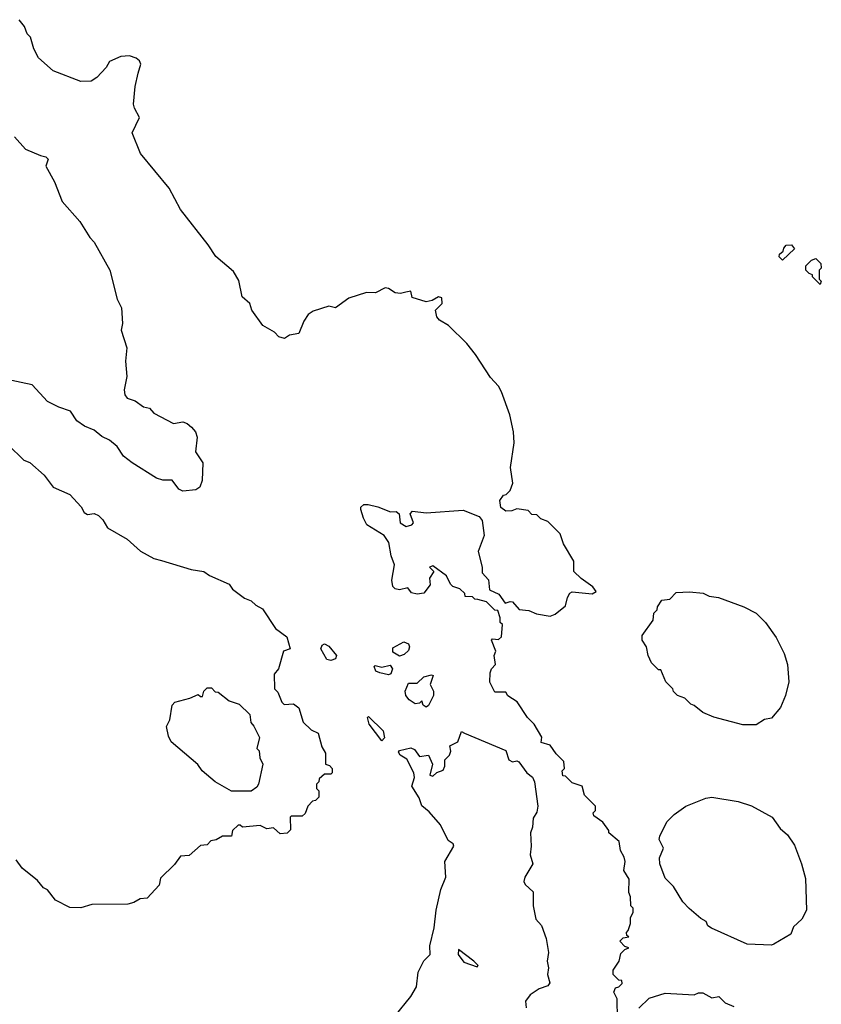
# Model space of a CAD drawing. Extents: x 1793424 to 1900092, y 321114 to 470632.
# Tile 106 of 256: x 1852609 to 1856230, y 348730 to 353176. Entities that reach past the tile are written whole.
import ezdxf

# ---------------------------------------------------------------- set-up
doc = ezdxf.new("R2010")
doc.units = 0

msp = doc.modelspace()

# ---------------------------------------------------------------- linework, layer by layer
at = {"layer": '0CON05XD'}
for points in [[(1854678.3, 350558.3), (1854665, 350560), (1854655, 350570), (1854621.7, 350571.7), (1854620, 350585), (1854596.4, 350606.4), (1854565, 350617.5), (1854555, 350627.5), (1854537.5, 350665), (1854475, 350710), (1854460, 350705), (1854480, 350685), (1854460, 350655), (1854462.5, 350625), (1854435, 350587.5), (1854405, 350582.5), (1854378.3, 350588.3), (1854361.7, 350611.7), (1854325, 350602), (1854305, 350606.2), (1854295, 350617.5), (1854289.2, 350645), (1854302, 350715), (1854287.5, 350755), (1854275.9, 350815.9), (1854255, 350846.7), (1854177.5, 350895), (1854161.2, 350925), (1854150, 350965), (1854150, 350975), (1854163, 350987), (1854183, 350987), (1854227, 350977), (1854283.6, 350953.6), (1854310, 350955), (1854322.5, 350945), (1854327.5, 350905), (1854355, 350887.5), (1854380, 350895), (1854387.5, 350905), (1854373.3, 350945), (1854382.5, 350957.5), (1854445, 350950), (1854611.7, 350961.7), (1854685, 350932.5), (1854697.5, 350915), (1854707, 350847), (1854680, 350775), (1854697.5, 350705), (1854698.3, 350678.3), (1854727, 350647), (1854731.7, 350601.7), (1854773, 350583), (1854801.7, 350541.7), (1854825, 350550), (1854835, 350547.5), (1854865, 350512.5), (1854909.3, 350509.3), (1854943.6, 350493.6), (1855005, 350483.3), (1855028.3, 350491.7), (1855075, 350530), (1855083, 350567), (1855093.6, 350586.4), (1855105, 350592.5), (1855195, 350583.3), (1855212.5, 350595), (1855197.5, 350615), (1855145, 350652.5), (1855112.5, 350685), (1855111.7, 350731.7), (1855065, 350810), (1855050, 350855), (1854995, 350910), (1854963, 350923), (1854945, 350940), (1854921.7, 350941.7), (1854905, 350960), (1854855, 350967.5), (1854831.7, 350958.3), (1854805, 350957.5), (1854783, 350973), (1854777.5, 351005), (1854795, 351030), (1854807, 351033), (1854825, 351050), (1854836.4, 351083.6), (1854826.2, 351155), (1854842, 351265), (1854839.2, 351315), (1854822.7, 351392.7), (1854785.8, 351495.8), (1854772.3, 351522.3), (1854735, 351560), (1854668, 351665), (1854628, 351715), (1854545.5, 351795.5), (1854505, 351820), (1854493.3, 351835), (1854487.5, 351865), (1854516.7, 351895), (1854515, 351920), (1854500, 351925), (1854471.7, 351908.3), (1854445, 351902.5), (1854381.7, 351921.7), (1854375, 351950), (1854353.8, 351946.2), (1854329.7, 351940.3), (1854305, 351942.5), (1854275, 351963.3), (1854260, 351965), (1854216.4, 351943.6), (1854175, 351943.8), (1854095, 351919.2), (1854035, 351876), (1854005, 351882.5), (1853935, 351860), (1853912.5, 351845), (1853892.5, 351815), (1853870, 351760), (1853828.3, 351751.7), (1853805, 351737.5), (1853780, 351745), (1853760, 351765), (1853707.5, 351795), (1853656.7, 351865), (1853648.8, 351895), (1853613.3, 351925), (1853598.8, 351998.8), (1853575, 352040), (1853495, 352106.7), (1853460.3, 352160.3), (1853335, 352320), (1853283.3, 352415), (1853155, 352572.5), (1853116.7, 352665), (1853150, 352735), (1853126.7, 352776.7), (1853123.3, 352795), (1853130, 352875), (1853143.3, 352935), (1853156.7, 352975), (1853150.7, 352990.7), (1853135, 353003.3), (1853105, 353013.3), (1853065, 353010), (1853015, 352987.5), (1852999.3, 352960.7), (1852957.5, 352915), (1852931.7, 352898.3), (1852885, 352897.5), (1852760, 352945), (1852694, 353004), (1852672.5, 353045), (1852657, 353097), (1852643, 353113), (1852630, 353145), (1852606.4, 353176.4)], [(1852585, 352647.5), (1852635, 352592.5), (1852703, 352563), (1852727, 352557), (1852737, 352547), (1852727.5, 352515), (1852766.2, 352445), (1852800, 352355), (1852881.2, 352265), (1852925, 352192.5), (1852945, 352172.5), (1853015.8, 352045.8), (1853048.8, 351915), (1853068.8, 351875), (1853072.5, 351805), (1853067.5, 351775), (1853092.5, 351695), (1853087.5, 351635), (1853092.5, 351565), (1853080, 351505), (1853083, 351483), (1853095, 351467.5), (1853130, 351455), (1853168.3, 351428.3), (1853195, 351422.5), (1853215, 351400), (1853303, 351353), (1853345, 351360), (1853365, 351353.3), (1853385, 351336.7), (1853403.3, 351315), (1853410.7, 351290.7), (1853403.3, 351225), (1853436.1, 351176.1), (1853432.5, 351095), (1853422.5, 351065), (1853405, 351053.3), (1853345, 351047.5), (1853327, 351057), (1853297, 351097), (1853255, 351096.7), (1853226.4, 351106.4), (1853117.5, 351175), (1853077.5, 351205), (1853049.3, 351249.3), (1853015, 351277.5), (1852980, 351295), (1852945, 351322.5), (1852901.7, 351341.7), (1852867.5, 351365), (1852838.3, 351408.3), (1852785, 351426.7), (1852735, 351452.5), (1852665, 351527.5), (1852545, 351552.5)], [(1856055, 352090), (1856040, 352105), (1856041.7, 352118.3), (1856058.3, 352131.7), (1856060, 352145), (1856071.7, 352158.3), (1856095, 352160), (1856108.3, 352141.7), (1856055, 352090)], [(1856225, 351980), (1856190, 352015), (1856190, 352025), (1856175, 352030), (1856160, 352045), (1856160, 352065), (1856185, 352090), (1856205, 352097.5), (1856227.5, 352075), (1856230, 352055), (1856220, 352045), (1856220, 352005), (1856230, 351995), (1856225, 351980)], [(1852556.4, 351256.4), (1852627.5, 351187.5), (1852655, 351177.5), (1852719.3, 351119.3), (1852760, 351065), (1852835, 351032.5), (1852886.4, 350976.4), (1852900.7, 350950.7), (1852915, 350942.5), (1852945, 350946.7), (1852965, 350937.5), (1852985, 350917.5), (1853005, 350882.5), (1853095, 350830), (1853155, 350776.7), (1853214.1, 350744.1), (1853250, 350735), (1853383.6, 350693.6), (1853440, 350685), (1853466.4, 350666.4), (1853555, 350627.5), (1853570, 350605), (1853623.9, 350563.9), (1853655, 350552.5), (1853675, 350532.5), (1853705.9, 350515.9), (1853765, 350427.5), (1853815, 350390), (1853830, 350335), (1853800, 350325), (1853777.5, 350245), (1853758.3, 350221.7), (1853760, 350155), (1853775, 350140), (1853792.5, 350095), (1853803.6, 350083.6), (1853845, 350087.5), (1853869.3, 350069.3), (1853890, 350005), (1853925, 349970), (1853957.5, 349955), (1853973, 349893), (1853990, 349865), (1853990, 349815), (1854008.3, 349808.3), (1854020, 349795), (1854020, 349775), (1854015, 349770), (1853985, 349770), (1853961.7, 349748.3), (1853960, 349735), (1853950, 349725), (1853950, 349705), (1853960, 349695), (1853960, 349665), (1853945, 349650), (1853931.7, 349648.3), (1853910, 349625), (1853898.3, 349591.7), (1853885, 349580), (1853835, 349580), (1853830, 349575), (1853831.7, 349518.3), (1853817, 349503), (1853785, 349500), (1853755, 349527.5), (1853725, 349523.3), (1853695, 349537.5), (1853615, 349530), (1853605, 349540), (1853595, 349540), (1853570, 349515), (1853565, 349490), (1853525, 349490), (1853497, 349473), (1853471.7, 349468.3), (1853455, 349450), (1853425, 349447.5), (1853375, 349402.5), (1853335, 349400), (1853308.3, 349361.7), (1853245, 349300), (1853238.3, 349268.3), (1853185, 349210), (1853153, 349207), (1853125, 349190), (1853097, 349183), (1852935, 349181.2), (1852885, 349166.7), (1852835, 349167.5), (1852770.7, 349200.7), (1852735, 349247.5), (1852717, 349257), (1852689.3, 349289.3), (1852620, 349345), (1852593, 349383)], [(1855935, 349992.5), (1855875, 349992.5), (1855745, 350027.5), (1855695, 350047.5), (1855655, 350080), (1855640, 350085), (1855613, 350113), (1855580, 350125), (1855563, 350143), (1855560, 350155), (1855527, 350187), (1855505, 350240), (1855495, 350240), (1855463, 350273), (1855447.5, 350305), (1855440, 350345), (1855420, 350375), (1855420, 350395), (1855470, 350465), (1855473, 350497), (1855488.3, 350511.7), (1855490, 350525), (1855510, 350555), (1855545, 350560), (1855575, 350590), (1855635, 350592.5), (1855696.4, 350586.4), (1855723, 350573), (1855765, 350566.7), (1855880, 350525), (1855935, 350496.7), (1855977.5, 350455), (1856026.1, 350386.1), (1856062.5, 350315), (1856076.7, 350265), (1856083, 350187), (1856067.5, 350125), (1856045, 350070), (1856005, 350022.5), (1855973, 350017), (1855935, 349992.5)], [(1855310, 348665), (1855307.5, 348755), (1855292.5, 348785), (1855300, 348805), (1855315, 348810), (1855330, 348825), (1855328.3, 348838.3), (1855315, 348840), (1855290, 348865), (1855290, 348885), (1855317.5, 348925), (1855325, 348960), (1855341.7, 348978.3), (1855360, 348985), (1855341.7, 348991.7), (1855320, 349015), (1855335, 349030), (1855360, 349035), (1855351.7, 349041.7), (1855350, 349055), (1855357, 349063), (1855367.5, 349095), (1855368.3, 349121.7), (1855380, 349145), (1855380, 349165), (1855370, 349175), (1855367.5, 349215), (1855360, 349235), (1855362.5, 349295), (1855337.5, 349335), (1855343.3, 349375), (1855340, 349395), (1855322.5, 349425), (1855317.5, 349465), (1855270, 349505), (1855270, 349515), (1855243, 349553), (1855201.7, 349581.7), (1855200, 349595), (1855210, 349605), (1855210, 349625), (1855160, 349675), (1855150, 349715), (1855105, 349730), (1855075, 349760), (1855061.7, 349761.7), (1855060, 349785), (1855070, 349795), (1855067, 349827), (1855031.7, 349861.7), (1855005, 349900), (1854965, 349912.5), (1854967, 349937), (1854933.3, 349995), (1854902.5, 350025), (1854856.2, 350096.2), (1854813.6, 350123.6), (1854805, 350140), (1854755, 350140), (1854732.5, 350185), (1854733.6, 350226.4), (1854740, 350245), (1854757.5, 350265), (1854752.5, 350305), (1854760, 350325), (1854740, 350375), (1854745, 350380), (1854771.7, 350378.3), (1854785, 350390), (1854790, 350445), (1854780, 350455), (1854780, 350475), (1854768.3, 350508.3), (1854755, 350510), (1854717, 350547), (1854678.3, 350558.3)], [(1854015, 350282.5), (1853997, 350287), (1853968.8, 350335), (1853975, 350352.5), (1853985, 350357.5), (1854005, 350347.5), (1854040, 350305), (1854035, 350290), (1854015, 350282.5)], [(1854325, 350302.5), (1854295, 350320), (1854295, 350340), (1854343.6, 350366.4), (1854365, 350357.5), (1854370, 350345), (1854365, 350327.5), (1854345, 350310), (1854325, 350302.5)], [(1854275, 350217.5), (1854235, 350226.7), (1854217.5, 350235), (1854210, 350255), (1854215, 350260), (1854245, 350253.3), (1854281.7, 350261.7), (1854292.5, 350245), (1854285, 350223.3), (1854275, 350217.5)], [(1854445, 350072.5), (1854431.7, 350081.7), (1854425, 350100), (1854415, 350090), (1854395, 350087.5), (1854367.5, 350105), (1854352.5, 350125), (1854350, 350145), (1854365, 350180), (1854405, 350180), (1854435, 350208.8), (1854468.8, 350218.8), (1854476.7, 350215), (1854463.3, 350175), (1854477.5, 350145), (1854477.5, 350125), (1854455, 350080), (1854445, 350072.5)], [(1853655, 349692.5), (1853565, 349692.5), (1853492.5, 349735), (1853433.3, 349785), (1853413.9, 349813.9), (1853292.5, 349915), (1853280.7, 349940.7), (1853272.5, 349985), (1853287.5, 350015), (1853298.3, 350081.7), (1853310, 350095), (1853377, 350113), (1853415, 350130), (1853425, 350120), (1853435, 350120), (1853440, 350145), (1853455, 350160), (1853475, 350160), (1853491.7, 350141.7), (1853505, 350140), (1853555, 350100), (1853600, 350085), (1853648.3, 350038.3), (1853653, 350003), (1853667, 349987), (1853692.5, 349935), (1853680, 349885), (1853690, 349875), (1853693, 349843), (1853707.5, 349815), (1853687.5, 349725), (1853679.3, 349710.7), (1853655, 349692.5)], [(1854245, 349920), (1854187.5, 349995), (1854180, 350025), (1854185, 350030), (1854250, 349965), (1854256.7, 349933.3), (1854245, 349920)], [(1854305, 348678.8), (1854375.8, 348765), (1854400.7, 348809.3), (1854409.5, 348875), (1854435, 348927.1), (1854462.5, 348955), (1854461.5, 348995), (1854480.8, 349075), (1854489.4, 349155), (1854511.7, 349248.3), (1854533.8, 349305), (1854528.6, 349375), (1854570, 349445), (1854567.5, 349455), (1854545, 349470), (1854510.3, 349540.3), (1854458.9, 349598.9), (1854425, 349626.2), (1854413.3, 349663.3), (1854380, 349715), (1854392.5, 349755), (1854390, 349775), (1854358, 349838), (1854327.5, 349855), (1854320.7, 349869.3), (1854325, 349876.7), (1854375, 349888.8), (1854391.7, 349881.7), (1854415, 349850), (1854456, 349856), (1854474, 349815), (1854461.2, 349765), (1854475, 349761.2), (1854493.1, 349776.9), (1854521.7, 349788.3), (1854528.8, 349805), (1854530, 349835), (1854550, 349855), (1854556.1, 349873.9), (1854552.5, 349897.5), (1854587.5, 349915), (1854605, 349962.5), (1854617.5, 349955), (1854805, 349876.2), (1854818.8, 349835), (1854835, 349826), (1854855, 349830), (1854863.3, 349825), (1854900, 349775), (1854925, 349756), (1854934.2, 349735), (1854950, 349625), (1854945, 349597.5), (1854928.6, 349571.4), (1854925, 349530), (1854915.8, 349504.2), (1854919.4, 349445), (1854914.3, 349405), (1854926.5, 349365), (1854890, 349305), (1854885.8, 349285), (1854891.9, 349271.9), (1854928.8, 349238.8), (1854928.8, 349175), (1854940, 349115), (1854966.2, 349086.2), (1854987.6, 349027.6), (1854997.1, 348965), (1854992.2, 348925), (1854998.2, 348895), (1854992.7, 348865), (1855003.3, 348826.7), (1854995, 348813.1), (1854955, 348800), (1854915, 348773.3), (1854893.3, 348745), (1854896, 348715)], [(1856005, 348997.5), (1855895, 349002.5), (1855733.9, 349073.9), (1855717.5, 349085), (1855710, 349105), (1855685, 349117.5), (1855632.3, 349162.3), (1855605, 349192.5), (1855563, 349263), (1855525, 349300), (1855500, 349365), (1855498.3, 349391.7), (1855517.5, 349435), (1855497.5, 349475), (1855500.7, 349489.3), (1855532.5, 349555), (1855565, 349587.5), (1855617.5, 349625), (1855708.3, 349661.7), (1855735, 349666.2), (1855855, 349646.7), (1855915, 349626.7), (1856007.5, 349575), (1856044.1, 349524.1), (1856076.7, 349495), (1856108.3, 349448.3), (1856141.2, 349365), (1856158.3, 349298.3), (1856162.5, 349155), (1856142.5, 349115), (1856105, 349080), (1856093, 349047), (1856015, 349002.5), (1856005, 348997.5)], [(1854675, 348900), (1854680, 348905), (1854660, 348925), (1854591.7, 348978.3), (1854590, 348955), (1854615, 348920), (1854675, 348900)], [(1855405, 348712.5), (1855451.7, 348758.3), (1855525, 348781.2), (1855655, 348773.3), (1855675, 348782.5), (1855695, 348782.5), (1855735, 348760), (1855767.5, 348765), (1855796.4, 348736.4), (1855835, 348720)]]:
    msp.add_lwpolyline(points, dxfattribs=at)

doc.saveas('drawing.dxf')
